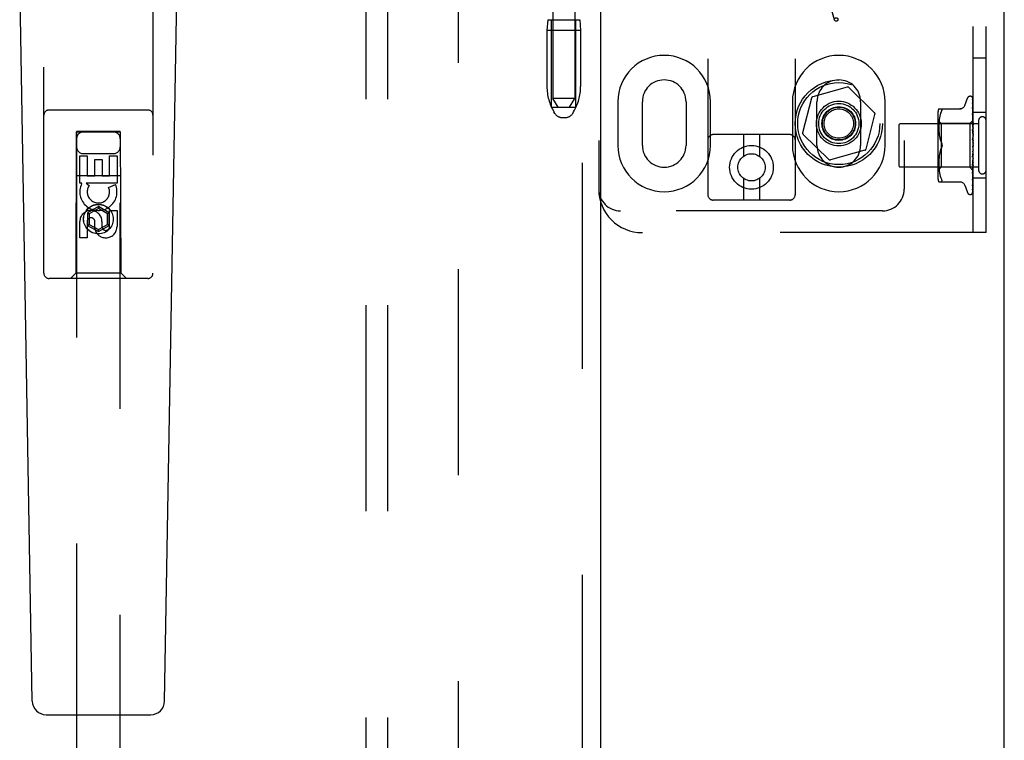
# Model space of a CAD drawing. Header units: inches. Extents: x 0 to 215, y 0 to 139.
# Tile 6 of 114: x 100.69 to 106.33, y 46.34 to 50.47. Entities that reach past the tile are written whole.
import ezdxf

# ---------------------------------------------------------------- set-up
doc = ezdxf.new("R2010")
doc.units = ezdxf.units.IN
doc.header["$LTSCALE"] = 11.804375
doc.header["$MEASUREMENT"] = 0
doc.linetypes.add('HIDDEN', pattern=[0.2, 0.1, -0.1])
doc.layers.get('0').update_dxf_attribs({"linetype": 'CONTINUOUS'})
for name, color, linetype in [('DEFAULT_2', 8, 'HIDDEN'), ('DOOR_ASSEMBLY', 7, 'CONTINUOUS'), ('SUBPANEL', 7, 'CONTINUOUS')]:
    doc.layers.add(name, color=color, linetype=linetype)

msp = doc.modelspace()

# ---------------------------------------------------------------- linework, layer by layer
at = {"color": 3, "linetype": 'Continuous'}
msp.add_line((106.3254, 9.1048), (106.3254, 94.8968), dxfattribs=at)
at = {"layer": 'DEFAULT_2', "color": 8, "linetype": 'HIDDEN'}
for p, q in [((103.2004, 12.4488), (103.2004, 91.5528)), ((104.6277, 54.968), (104.6277, 49.4675)), ((105.1277, 54.968), (105.1277, 49.4675)), ((106.1464, 49.2508), (106.1464, 54.7508)), ((106.2214, 49.2508), (106.2214, 54.7508)), ((104.0027, 54.5008), (104.0027, 49.5008)), ((105.7527, 54.5008), (105.7527, 49.5008)), ((103.7402, 53.4698), (103.7402, 50.0198)), ((103.8652, 53.4698), (103.8652, 50.0198)), ((105.3535, 50.4691), (105.3026, 50.6522)), ((103.7112, 50.4698), (103.7062, 50.4098)), ((103.7112, 50.4698), (103.8942, 50.4698)), ((103.7327, 49.9698), (103.7327, 50.4698)), ((103.8727, 49.9698), (103.8727, 50.4698)), ((103.8942, 50.4698), (103.8992, 50.4098)), ((103.8992, 50.4098), (103.7062, 50.4098)), ((103.7062, 50.4098), (103.7062, 50.0874)), ((103.8992, 50.4098), (103.8992, 50.0874)), ((106.2214, 50.2508), (106.1464, 50.2508)), ((105.426, 50.084), (105.2286, 50.0289)), ((105.5821, 49.9381), (105.4357, 50.0815)), ((103.8652, 50.0198), (103.7402, 50.0198)), ((103.7702, 49.9698), (103.7402, 50.0198)), ((103.8352, 49.9698), (103.8652, 50.0198)), ((105.2216, 50.0217), (105.1706, 49.8232)), ((106.0989, 49.9788), (106.1143, 50.0211)), ((106.1299, 50.0321), (106.1307, 50.0321)), ((106.1438, 50.0225), (106.1456, 49.8936)), ((106.1438, 50.0132), (106.1456, 49.8886)), ((106.1438, 50.0115), (106.1456, 49.8884)), ((103.7327, 49.9698), (103.8727, 49.9698)), ((104.112, 50.0008), (104.112, 49.7508)), ((104.2527, 49.7508), (104.2527, 50.0008)), ((104.5027, 50.0008), (104.5027, 49.7508)), ((104.6433, 49.7508), (104.6433, 50.0008)), ((105.112, 50.0008), (105.112, 49.7508)), ((105.2527, 49.7508), (105.2527, 50.0008)), ((105.5027, 50.0008), (105.5027, 49.7508)), ((105.6433, 49.7508), (105.6433, 50.0008)), ((105.9499, 49.9592), (106.0791, 49.9592)), ((106.1437, 49.995), (106.1438, 49.9945)), ((106.1438, 49.9945), (106.1456, 49.8785)), ((106.1438, 49.9916), (106.1456, 49.8782)), ((106.1438, 49.9671), (106.1438, 49.967)), ((106.1445, 49.961), (106.1438, 49.9671)), ((106.1438, 49.967), (106.1456, 49.8637)), ((106.1438, 49.9629), (106.1438, 49.9632)), ((106.1438, 49.9631), (106.1456, 49.8634)), ((106.1454, 49.9539), (106.1445, 49.961)), ((103.7516, 49.9341), (103.7461, 49.9433)), ((103.7945, 49.9098), (103.8109, 49.9098)), ((103.8537, 49.9341), (103.8593, 49.9433)), ((105.5338, 49.7299), (105.5848, 49.9285)), ((105.9444, 49.9304), (105.9444, 49.5712)), ((105.9526, 49.8989), (105.9515, 49.8895)), ((105.9542, 49.9084), (105.9526, 49.8988)), ((105.9562, 49.918), (105.9541, 49.9084)), ((105.9587, 49.9273), (105.9561, 49.9179)), ((105.9617, 49.9362), (105.9587, 49.9273)), ((105.9617, 49.9361), (105.9653, 49.9446)), ((105.9653, 49.9446), (105.9666, 49.9474)), ((105.9676, 49.9498), (105.9666, 49.9474)), ((105.9676, 49.9498), (105.9682, 49.9519)), ((106.1438, 49.9315), (106.1438, 49.9316)), ((106.1438, 49.9316), (106.1456, 49.8449)), ((106.145, 49.9202), (106.1438, 49.9315)), ((106.1438, 49.9269), (106.1456, 49.8445)), ((106.1458, 49.9121), (106.145, 49.9202)), ((106.1464, 49.9059), (106.1458, 49.9121)), ((106.2214, 49.9383), (106.1464, 49.9383)), ((105.7214, 49.8648), (105.7214, 49.6368)), ((106.1784, 49.8748), (105.7314, 49.8748)), ((105.9644, 49.8761), (105.9444, 49.8961)), ((105.95, 49.8636), (105.9499, 49.8552)), ((105.9499, 49.8554), (105.95, 49.8468)), ((105.9503, 49.872), (105.95, 49.8635)), ((105.95, 49.8469), (105.9503, 49.8382)), ((105.9508, 49.8806), (105.9503, 49.8719)), ((105.9515, 49.8895), (105.9508, 49.8805)), ((106.1274, 49.8761), (105.9644, 49.8761)), ((105.9644, 49.8761), (105.9644, 49.6256)), ((106.1464, 49.8951), (106.1274, 49.8761)), ((106.1274, 49.8761), (106.1274, 49.6256)), ((106.1438, 49.8895), (106.1438, 49.8897)), ((106.1438, 49.8897), (106.1456, 49.8227)), ((106.1454, 49.8725), (106.1438, 49.8895)), ((106.1438, 49.8843), (106.1456, 49.8222)), ((106.1438, 49.8425), (106.1438, 49.8427)), ((106.1438, 49.8427), (106.1456, 49.7978)), ((106.1438, 49.8424), (106.1464, 49.8129)), ((106.1464, 49.8614), (106.1454, 49.8725)), ((106.1456, 49.8937), (106.1457, 49.8937)), ((106.1456, 49.8936), (106.1457, 49.8937)), ((106.1456, 49.8886), (106.1457, 49.8884)), ((106.1456, 49.8884), (106.1457, 49.8886)), ((106.1456, 49.8785), (106.1457, 49.8783)), ((106.1456, 49.8782), (106.1457, 49.8785)), ((106.1456, 49.8634), (106.1457, 49.8638)), ((106.1456, 49.8637), (106.1457, 49.8635)), ((106.1456, 49.8445), (106.1457, 49.845)), ((106.1456, 49.8449), (106.1457, 49.8446)), ((106.1464, 49.8915), (106.1457, 49.8886)), ((106.1464, 49.883), (106.1457, 49.8785)), ((106.1464, 49.8746), (106.1457, 49.8783)), ((106.1464, 49.8697), (106.1457, 49.8638)), ((106.1464, 49.8583), (106.1457, 49.8635)), ((106.1464, 49.852), (106.1457, 49.845)), ((106.1464, 49.8382), (106.1457, 49.8446)), ((106.1784, 49.8928), (106.1784, 49.6088)), ((105.0977, 49.8125), (104.6577, 49.8125)), ((104.8327, 49.8125), (104.8327, 49.6887)), ((104.9227, 49.8125), (104.9227, 49.6887)), ((105.1733, 49.8136), (105.3197, 49.6702)), ((105.9503, 49.8384), (105.9508, 49.8293)), ((105.9508, 49.8295), (105.9516, 49.8202)), ((105.9515, 49.8204), (105.9527, 49.8109)), ((105.9527, 49.811), (105.9542, 49.8015)), ((105.9542, 49.8016), (105.9561, 49.7921)), ((105.9561, 49.7922), (105.9586, 49.7829)), ((106.1438, 49.8367), (106.1456, 49.7973)), ((106.1438, 49.7922), (106.1464, 49.7623)), ((106.1456, 49.8226), (106.1457, 49.8228)), ((106.1456, 49.8227), (106.1457, 49.8224)), ((106.1456, 49.8222), (106.1456, 49.8226)), ((106.1456, 49.7973), (106.1457, 49.798)), ((106.1456, 49.7978), (106.1457, 49.7975)), ((106.1464, 49.8307), (106.1457, 49.8228)), ((106.1464, 49.8149), (106.1457, 49.8224)), ((106.1464, 49.8066), (106.1457, 49.798)), ((106.1464, 49.7893), (106.1457, 49.7975)), ((105.9586, 49.7829), (105.9617, 49.774)), ((105.9617, 49.774), (105.9653, 49.7654)), ((105.9617, 49.7277), (105.9653, 49.7363)), ((106.1438, 49.7857), (106.1448, 49.7777)), ((106.1457, 49.7455), (106.1449, 49.7446)), ((106.1456, 49.7455), (106.1457, 49.7456)), ((106.1456, 49.7454), (106.1456, 49.7455)), ((106.1464, 49.7804), (106.1457, 49.7715)), ((106.1464, 49.7531), (106.1457, 49.7443)), ((106.1464, 49.7349), (106.1457, 49.7437)), ((106.1464, 49.7473), (106.1462, 49.7469)), ((105.5268, 49.7228), (105.3294, 49.6677)), ((105.9516, 49.6815), (105.9508, 49.6722)), ((105.9527, 49.6908), (105.9515, 49.6813)), ((105.9542, 49.7002), (105.9527, 49.6907)), ((105.9561, 49.7096), (105.9542, 49.7001)), ((105.9586, 49.7188), (105.9561, 49.7095)), ((106.1456, 49.7177), (106.1438, 49.6901)), ((106.1456, 49.7171), (106.1438, 49.6839)), ((106.1438, 49.6841), (106.1464, 49.7139)), ((106.1456, 49.6917), (106.1438, 49.6407)), ((106.1456, 49.6912), (106.1438, 49.6349)), ((106.1438, 49.6838), (106.1438, 49.684)), ((106.1456, 49.7177), (106.1457, 49.7168)), ((106.1456, 49.7171), (106.1457, 49.7173)), ((106.1456, 49.6917), (106.1457, 49.691)), ((106.1456, 49.6912), (106.1457, 49.6915)), ((106.1464, 49.7258), (106.1457, 49.7173)), ((106.1464, 49.708), (106.1457, 49.7168)), ((106.1464, 49.6994), (106.1457, 49.6915)), ((106.1464, 49.6827), (106.1457, 49.691)), ((106.1464, 49.6748), (106.1457, 49.6678)), ((106.1784, 49.6268), (105.7314, 49.6268)), ((105.9644, 49.6256), (105.9444, 49.6056)), ((105.95, 49.6549), (105.9499, 49.6463)), ((105.9499, 49.6465), (105.95, 49.638)), ((105.9503, 49.6635), (105.95, 49.6547)), ((105.95, 49.6382), (105.9503, 49.6297)), ((105.9508, 49.6724), (105.9503, 49.6633)), ((105.9503, 49.6298), (105.9508, 49.6211)), ((105.9508, 49.6212), (105.9515, 49.6122)), ((106.1274, 49.6256), (105.9644, 49.6256)), ((106.1457, 49.6074), (106.1274, 49.6256)), ((106.1456, 49.6679), (106.1438, 49.5954)), ((106.1456, 49.6675), (106.1438, 49.5903)), ((106.1438, 49.6352), (106.1464, 49.6641)), ((106.1456, 49.6473), (106.1438, 49.5558)), ((106.1456, 49.6469), (106.1438, 49.5515)), ((106.1438, 49.6349), (106.1438, 49.6352)), ((106.1456, 49.6303), (106.1438, 49.5233)), ((106.1456, 49.63), (106.1438, 49.5199)), ((106.1456, 49.6178), (106.1438, 49.499)), ((106.1456, 49.6176), (106.1438, 49.4966)), ((106.1454, 49.6067), (106.1464, 49.6175)), ((106.1456, 49.6679), (106.1457, 49.6674)), ((106.1456, 49.6675), (106.1457, 49.6678)), ((106.1456, 49.6473), (106.1457, 49.6468)), ((106.1456, 49.6469), (106.1457, 49.6472)), ((106.1456, 49.6303), (106.1457, 49.63)), ((106.1456, 49.63), (106.1457, 49.6303)), ((106.1456, 49.6178), (106.1457, 49.6175)), ((106.1456, 49.6176), (106.1457, 49.6177)), ((106.1464, 49.6599), (106.1457, 49.6674)), ((106.1464, 49.653), (106.1457, 49.6472)), ((106.1464, 49.6403), (106.1457, 49.6468)), ((106.1464, 49.6347), (106.1457, 49.6303)), ((106.1464, 49.6248), (106.1457, 49.63)), ((106.1464, 49.6206), (106.1457, 49.6177)), ((106.1464, 49.6138), (106.1457, 49.6175)), ((104.8327, 49.5613), (104.8327, 49.4375)), ((104.9227, 49.5613), (104.9227, 49.4375)), ((105.9515, 49.6122), (105.9526, 49.6028)), ((105.9526, 49.6029), (105.9542, 49.5933)), ((105.9541, 49.5933), (105.9562, 49.5837)), ((105.9561, 49.5838), (105.9587, 49.5744)), ((105.9587, 49.5744), (105.9617, 49.5655)), ((105.9617, 49.5656), (105.9653, 49.5571)), ((106.1456, 49.61), (106.1438, 49.4826)), ((106.1438, 49.5903), (106.1438, 49.5905)), ((106.145, 49.562), (106.1458, 49.5696)), ((106.1456, 49.61), (106.1457, 49.6099)), ((106.1456, 49.6099), (106.1457, 49.61)), ((106.1464, 49.6066), (106.1456, 49.6074)), ((106.1456, 49.6074), (106.1457, 49.6074)), ((106.1458, 49.5696), (106.1464, 49.5756)), ((106.2214, 49.5633), (106.1464, 49.5633)), ((105.9499, 49.5425), (106.0791, 49.5425)), ((105.9666, 49.5427), (105.9653, 49.5425)), ((106.0989, 49.5228), (106.1143, 49.4806)), ((106.1438, 49.5515), (106.1438, 49.5515)), ((106.1438, 49.5196), (106.1445, 49.5251)), ((106.1438, 49.5233), (106.1438, 49.523)), ((106.1438, 49.5199), (106.1438, 49.5198)), ((106.1438, 49.5198), (106.1438, 49.5196)), ((106.1299, 49.4696), (106.1307, 49.4696)), ((106.1421, 49.4741), (106.1421, 49.4742)), ((106.1438, 49.4966), (106.1437, 49.4959)), ((105.0977, 49.4375), (104.6577, 49.4375)), ((105.6277, 49.3758), (104.1277, 49.3758)), ((106.2214, 49.2508), (104.2527, 49.2508))]:
    msp.add_line(p, q, dxfattribs=at)
for points in [[(106.143, 50.0247), (106.143, 50.0247), (106.1429, 50.0248), (106.143, 50.0248), (106.1431, 50.0246), (106.1432, 50.0243), (106.1434, 50.0239), (106.1435, 50.0235), (106.1437, 50.0229), (106.1438, 50.0223), (106.1438, 50.0219)], [(106.1464, 50.0186), (106.1463, 50.0188), (106.1461, 50.0195), (106.1458, 50.0202), (106.1455, 50.0208), (106.1452, 50.0213), (106.1449, 50.0219), (106.1446, 50.0224), (106.1443, 50.0229), (106.144, 50.0233), (106.1437, 50.0237), (106.1435, 50.0241), (106.143, 50.0247)], [(106.1431, 50.0252), (106.1432, 50.0249), (106.1434, 50.0243), (106.1436, 50.0238), (106.1437, 50.0231), (106.1438, 50.0225)], [(106.1464, 50.0154), (106.146, 50.017), (106.1456, 50.0187), (106.1451, 50.0202), (106.1446, 50.0216), (106.1441, 50.023), (106.1435, 50.0243), (106.1431, 50.0252)], [(106.1436, 50.0127), (106.1436, 50.0127), (106.1435, 50.0129), (106.1435, 50.0129), (106.1436, 50.0128), (106.1436, 50.0126), (106.1437, 50.0122), (106.1438, 50.0117), (106.1438, 50.0115)], [(106.1436, 50.0144), (106.1437, 50.0142), (106.1437, 50.0137), (106.1438, 50.0132)], [(106.1464, 50.0005), (106.1461, 50.0022), (106.1457, 50.0045), (106.1453, 50.0067), (106.1449, 50.0089), (106.1444, 50.011), (106.144, 50.013), (106.1436, 50.0144)], [(106.1439, 50.0122), (106.1437, 50.0125), (106.1436, 50.0127)], [(106.1464, 50.0069), (106.1463, 50.0072), (106.1461, 50.0078), (106.1458, 50.0085), (106.1455, 50.0091), (106.1452, 50.0097), (106.1449, 50.0103), (106.1447, 50.0108), (106.1444, 50.0113), (106.1439, 50.0122)], [(106.1464, 50.0211), (106.146, 50.022), (106.1456, 50.0229), (106.1456, 50.023)], [(105.9653, 49.9592), (105.9666, 49.959), (105.9676, 49.9585), (105.9682, 49.9576), (105.9686, 49.9566), (105.9688, 49.9553), (105.9686, 49.9537), (105.9682, 49.9519)], [(106.0987, 49.9784), (106.0979, 49.9764), (106.0962, 49.9732), (106.0941, 49.9702), (106.0916, 49.9674), (106.0887, 49.965), (106.0856, 49.9629), (106.0822, 49.9613), (106.0786, 49.9601), (106.075, 49.9594), (106.0713, 49.9592)], [(106.1464, 49.9767), (106.1462, 49.9786), (106.1458, 49.9815), (106.1454, 49.9845), (106.1449, 49.9873), (106.1445, 49.9902), (106.1441, 49.993), (106.1437, 49.995)], [(106.1438, 49.992), (106.1437, 49.9921), (106.1437, 49.9922), (106.1437, 49.9921), (106.1438, 49.9919), (106.1438, 49.9916)], [(106.1443, 49.9907), (106.1441, 49.9912), (106.1439, 49.9916), (106.1438, 49.9919), (106.1438, 49.992)], [(106.1464, 49.9567), (106.1462, 49.9574), (106.1458, 49.9582), (106.1455, 49.9591), (106.1451, 49.9598), (106.1448, 49.9605), (106.1445, 49.9612), (106.1442, 49.9618), (106.144, 49.9623), (106.1439, 49.9627), (106.1438, 49.9629)], [(106.1464, 49.986), (106.1462, 49.9865), (106.1459, 49.9873), (106.1456, 49.9881), (106.1452, 49.9888), (106.1449, 49.9895), (106.1443, 49.9907)], [(106.1449, 49.9235), (106.1446, 49.9242), (106.1443, 49.9248), (106.1441, 49.9254), (106.1439, 49.9259), (106.1438, 49.9264), (106.1438, 49.9267), (106.1438, 49.9269)], [(106.1464, 49.92), (106.1462, 49.9205), (106.1459, 49.9213), (106.1456, 49.922), (106.1449, 49.9235)], [(106.1464, 49.9447), (106.1462, 49.9469), (106.1454, 49.9539)], [(106.1457, 49.8789), (106.145, 49.8804), (106.1447, 49.8811), (106.1444, 49.8818), (106.1441, 49.8825), (106.1439, 49.8831), (106.1438, 49.8837), (106.1438, 49.8841), (106.1438, 49.8843)], [(106.1464, 49.8947), (106.1461, 49.8944), (106.1459, 49.8941), (106.1458, 49.8939), (106.1457, 49.8938), (106.1456, 49.8937), (106.1456, 49.8937)], [(106.1464, 49.8941), (106.1461, 49.8939), (106.1459, 49.8937), (106.1458, 49.8936), (106.1457, 49.8936), (106.1456, 49.8936), (106.1456, 49.8936)], [(106.1464, 49.8902), (106.1461, 49.8897), (106.1459, 49.8894), (106.1458, 49.8891), (106.1457, 49.8888), (106.1456, 49.8886), (106.1456, 49.8886)], [(106.1464, 49.8883), (106.1461, 49.8882), (106.1459, 49.8881), (106.1458, 49.8882), (106.1457, 49.8883), (106.1456, 49.8884)], [(106.1464, 49.8806), (106.1461, 49.8801), (106.1459, 49.8796), (106.1458, 49.8792), (106.1457, 49.8788), (106.1456, 49.8785), (106.1456, 49.8785)], [(106.1464, 49.8775), (106.1461, 49.8775), (106.1459, 49.8776), (106.1458, 49.8777), (106.1457, 49.8779), (106.1456, 49.8782)], [(106.1464, 49.8663), (106.1461, 49.8657), (106.1459, 49.8652), (106.1458, 49.8647), (106.1457, 49.8642), (106.1456, 49.8638), (106.1456, 49.8637)], [(106.1464, 49.8621), (106.1461, 49.8623), (106.1459, 49.8625), (106.1458, 49.8627), (106.1457, 49.863), (106.1456, 49.8634)], [(106.1464, 49.8478), (106.1461, 49.8472), (106.1459, 49.8466), (106.1458, 49.8461), (106.1457, 49.8455), (106.1456, 49.8451), (106.1456, 49.8449)], [(106.1464, 49.8428), (106.1461, 49.843), (106.1459, 49.8433), (106.1458, 49.8437), (106.1457, 49.8441), (106.1456, 49.8445)], [(106.1464, 49.895), (106.1462, 49.8947), (106.146, 49.8944), (106.1458, 49.8941), (106.1457, 49.8937)], [(106.1464, 49.8933), (106.1462, 49.8934), (106.146, 49.8935), (106.1458, 49.8936), (106.1457, 49.8937)], [(106.1464, 49.8864), (106.1462, 49.887), (106.146, 49.8875), (106.1458, 49.888), (106.1457, 49.8884)], [(106.1464, 49.8773), (106.1461, 49.8781), (106.1457, 49.8789)], [(106.1464, 49.8302), (106.1463, 49.8304), (106.146, 49.831), (106.1457, 49.8316), (106.1454, 49.8322), (106.1451, 49.8328), (106.1447, 49.8334), (106.1444, 49.8341), (106.1442, 49.8348), (106.144, 49.8355), (106.1438, 49.8362), (106.1438, 49.8368)], [(106.1464, 49.8258), (106.1461, 49.8252), (106.1459, 49.8246), (106.1458, 49.824), (106.1457, 49.8234), (106.1456, 49.8229), (106.1456, 49.8227)], [(106.1464, 49.8201), (106.1462, 49.8204), (106.146, 49.8208), (106.1458, 49.8212), (106.1457, 49.8216), (106.1456, 49.8221), (106.1456, 49.8222)], [(106.1464, 49.8012), (106.1461, 49.8005), (106.1459, 49.7999), (106.1458, 49.7993), (106.1457, 49.7987), (106.1456, 49.7981), (106.1456, 49.7978)], [(106.1464, 49.7949), (106.1461, 49.7953), (106.1459, 49.7958), (106.1458, 49.7963), (106.1457, 49.7969), (106.1456, 49.7973)], [(105.9653, 49.7363), (105.9617, 49.7277), (105.9586, 49.7188)], [(105.9653, 49.7654), (105.9659, 49.7642), (105.9664, 49.7628), (105.967, 49.7614), (105.9674, 49.76)], [(105.9688, 49.7508), (105.9687, 49.7532), (105.9684, 49.7557), (105.9679, 49.7581), (105.9672, 49.7606), (105.9664, 49.7631), (105.9653, 49.7654)], [(105.9653, 49.7363), (105.9664, 49.7386), (105.9672, 49.7411), (105.9679, 49.7435), (105.9684, 49.746), (105.9687, 49.7485), (105.9688, 49.7508)], [(105.9673, 49.7413), (105.9667, 49.7395), (105.9661, 49.7378), (105.9653, 49.7363)], [(105.9678, 49.7585), (105.9682, 49.757), (105.9684, 49.7554), (105.9686, 49.7539), (105.9687, 49.7523), (105.9688, 49.7508)], [(105.9688, 49.7508), (105.9687, 49.7489), (105.9685, 49.747), (105.9682, 49.7451), (105.9678, 49.7432)], [(106.1464, 49.7804), (106.1463, 49.7806), (106.1461, 49.781), (106.1458, 49.7813), (106.1456, 49.7817), (106.1453, 49.7821), (106.145, 49.7825), (106.1448, 49.783), (106.1445, 49.7835), (106.1442, 49.7841), (106.144, 49.7847), (106.1439, 49.7854), (106.1438, 49.7858)], [(106.1449, 49.7445), (106.1447, 49.7442), (106.1444, 49.7438), (106.1442, 49.7433), (106.144, 49.7428), (106.1439, 49.7423), (106.1438, 49.7417), (106.1438, 49.7411), (106.1438, 49.7405)], [(106.1448, 49.7777), (106.1454, 49.7725), (106.1457, 49.7703)], [(106.1462, 49.7469), (106.146, 49.7465), (106.1458, 49.7461), (106.1456, 49.7457), (106.1453, 49.7452), (106.1451, 49.7449), (106.1449, 49.7446)], [(106.1449, 49.7445), (106.1449, 49.7446), (106.145, 49.7447), (106.1451, 49.7449), (106.1452, 49.7449), (106.1452, 49.745), (106.1453, 49.7451), (106.1454, 49.7452), (106.1454, 49.7453), (106.1455, 49.7453), (106.1455, 49.7454), (106.1456, 49.7454)], [(106.1464, 49.7747), (106.1461, 49.7741), (106.1459, 49.7735), (106.1458, 49.7728), (106.1457, 49.7722), (106.1456, 49.7716), (106.1457, 49.771)], [(106.1457, 49.7703), (106.1456, 49.7709), (106.1457, 49.7715)], [(106.1462, 49.7469), (106.1461, 49.7468), (106.1459, 49.7462), (106.1458, 49.7456), (106.1457, 49.745), (106.1456, 49.7444), (106.1457, 49.7437)], [(106.1464, 49.7406), (106.1461, 49.7412), (106.1459, 49.7418), (106.1458, 49.7424), (106.1457, 49.7431), (106.1456, 49.7437), (106.1457, 49.7443)], [(106.1464, 49.7681), (106.1461, 49.7686), (106.1459, 49.7691), (106.1458, 49.7697), (106.1457, 49.7703)], [(106.1457, 49.7456), (106.1458, 49.7457), (106.1459, 49.7458), (106.146, 49.7459), (106.1461, 49.746), (106.1462, 49.7462), (106.1463, 49.7464), (106.1464, 49.7465)], [(106.1438, 49.69), (106.1438, 49.6902), (106.1439, 49.6908), (106.144, 49.6915), (106.1443, 49.6921), (106.1445, 49.6928), (106.1448, 49.6933), (106.1451, 49.6939), (106.1454, 49.6944), (106.146, 49.6954)], [(106.1464, 49.7201), (106.1461, 49.7196), (106.1459, 49.7191), (106.1458, 49.7185), (106.1457, 49.7179), (106.1456, 49.7177)], [(106.1464, 49.7136), (106.1461, 49.7142), (106.1459, 49.7148), (106.1458, 49.7155), (106.1457, 49.7161), (106.1456, 49.7167), (106.1456, 49.7171)], [(106.1464, 49.694), (106.1461, 49.6936), (106.1459, 49.6931), (106.1458, 49.6926), (106.1457, 49.6921), (106.1456, 49.6917)], [(106.1464, 49.6879), (106.1461, 49.6885), (106.1459, 49.6891), (106.1458, 49.6898), (106.1457, 49.6904), (106.1456, 49.6909), (106.1456, 49.6912)], [(106.146, 49.6954), (106.1463, 49.6959), (106.1464, 49.6962)], [(106.1438, 49.6407), (106.1438, 49.6408), (106.1438, 49.6413), (106.144, 49.642), (106.1442, 49.6427), (106.1445, 49.6434), (106.1448, 49.6441), (106.1451, 49.6448)], [(106.1451, 49.6448), (106.1458, 49.6462), (106.1461, 49.6468), (106.1464, 49.6475)], [(106.1464, 49.6699), (106.1461, 49.6696), (106.1459, 49.6692), (106.1458, 49.6688), (106.1457, 49.6684), (106.1456, 49.6679)], [(106.1464, 49.6645), (106.1461, 49.6651), (106.1459, 49.6657), (106.1458, 49.6663), (106.1457, 49.6668), (106.1456, 49.6673), (106.1456, 49.6675)], [(106.1464, 49.6488), (106.1461, 49.6486), (106.1459, 49.6483), (106.1458, 49.648), (106.1457, 49.6477), (106.1456, 49.6473)], [(106.1464, 49.6442), (106.1461, 49.6447), (106.1459, 49.6453), (106.1458, 49.6458), (106.1457, 49.6463), (106.1456, 49.6468), (106.1456, 49.6469)], [(106.1464, 49.6313), (106.1461, 49.6312), (106.1459, 49.6311), (106.1458, 49.6309), (106.1457, 49.6306), (106.1456, 49.6303)], [(106.1464, 49.6277), (106.1461, 49.6282), (106.1459, 49.6287), (106.1458, 49.6292), (106.1457, 49.6296), (106.1456, 49.63), (106.1456, 49.63)], [(106.1464, 49.6182), (106.1461, 49.6182), (106.1459, 49.6182), (106.1458, 49.6181), (106.1457, 49.618), (106.1456, 49.6178)], [(106.1464, 49.6157), (106.1461, 49.6162), (106.1459, 49.6166), (106.1458, 49.6169), (106.1457, 49.6173), (106.1456, 49.6175), (106.1456, 49.6176)], [(106.1456, 49.6074), (106.1438, 49.4782), (106.1438, 49.4778), (106.1437, 49.4775), (106.1436, 49.4771), (106.1436, 49.4767), (106.1434, 49.4764), (106.1433, 49.476), (106.1432, 49.4757), (106.143, 49.4754), (106.1429, 49.4751), (106.1427, 49.4749), (106.1425, 49.4746), (106.1424, 49.4744), (106.1422, 49.4743), (106.1421, 49.4742), (106.1421, 49.4741), (106.1421, 49.4741)], [(106.1438, 49.5905), (106.1441, 49.5937), (106.1454, 49.6067)], [(106.1438, 49.5954), (106.1438, 49.5957), (106.1439, 49.5962), (106.144, 49.5968), (106.1443, 49.5974), (106.1446, 49.5982), (106.1449, 49.5989)], [(106.1438, 49.5515), (106.1441, 49.5543), (106.145, 49.562)], [(106.1449, 49.5989), (106.1456, 49.6005), (106.146, 49.6013), (106.1464, 49.6022), (106.1464, 49.6023)], [(106.1455, 49.5603), (106.1459, 49.5611), (106.1462, 49.5619), (106.1464, 49.5625)], [(106.1464, 49.6099), (106.1461, 49.61), (106.1459, 49.6101), (106.1458, 49.6101), (106.1457, 49.6101), (106.1456, 49.61)], [(106.1464, 49.6086), (106.1461, 49.609), (106.1459, 49.6093), (106.1458, 49.6095), (106.1457, 49.6098), (106.1456, 49.6099), (106.1456, 49.6099)], [(106.1464, 49.6112), (106.1462, 49.6109), (106.146, 49.6105), (106.1458, 49.6103), (106.1457, 49.61)], [(106.1464, 49.6078), (106.1462, 49.6082), (106.146, 49.6088), (106.1458, 49.6093), (106.1457, 49.6099)], [(106.1464, 49.6069), (106.1462, 49.6069), (106.146, 49.6071), (106.1458, 49.6072), (106.1457, 49.6074)], [(105.9653, 49.5571), (105.9666, 49.5543), (105.9676, 49.5519), (105.9682, 49.5498), (105.9686, 49.548), (105.9688, 49.5464), (105.9686, 49.5451)], [(105.9666, 49.5427), (105.9676, 49.5432), (105.9682, 49.544), (105.9686, 49.5451)], [(106.0713, 49.5425), (106.075, 49.5423), (106.0786, 49.5416), (106.0822, 49.5404), (106.0856, 49.5388), (106.0887, 49.5367), (106.0916, 49.5343), (106.0941, 49.5315), (106.0962, 49.5285), (106.0979, 49.5252), (106.0987, 49.5233)], [(106.1437, 49.4959), (106.144, 49.4976), (106.1445, 49.5), (106.1449, 49.5025), (106.1454, 49.505), (106.1458, 49.5076), (106.1462, 49.5102), (106.1464, 49.512)], [(106.1438, 49.5558), (106.1438, 49.5559), (106.1438, 49.5561), (106.1439, 49.5565), (106.1441, 49.557), (106.1443, 49.5575), (106.1446, 49.5582), (106.1449, 49.5588), (106.1455, 49.5603)], [(106.1438, 49.5231), (106.1438, 49.5231), (106.1438, 49.5233), (106.144, 49.5236), (106.1441, 49.5241), (106.1444, 49.5246), (106.1447, 49.5252), (106.145, 49.5259), (106.1453, 49.5266), (106.1457, 49.5274), (106.146, 49.5282), (106.1463, 49.5291), (106.1464, 49.5293)], [(106.1445, 49.5251), (106.145, 49.5283), (106.1454, 49.5315), (106.1458, 49.5347), (106.1462, 49.538), (106.1464, 49.54)], [(106.1447, 49.5001), (106.145, 49.5007), (106.1453, 49.5013), (106.1456, 49.502), (106.1459, 49.5027), (106.1462, 49.5034), (106.1464, 49.5041)], [(106.142, 49.4739), (106.1428, 49.4748), (106.1437, 49.4759), (106.1444, 49.4771), (106.145, 49.4782), (106.1455, 49.4795), (106.146, 49.4808), (106.1464, 49.4823)], [(106.1421, 49.4742), (106.1423, 49.4743), (106.1424, 49.4745)], [(106.1424, 49.4745), (106.1426, 49.4746), (106.1427, 49.4747), (106.1428, 49.4749), (106.143, 49.475), (106.1431, 49.4752), (106.1433, 49.4754), (106.1435, 49.4756), (106.1436, 49.4758), (106.1438, 49.476), (106.144, 49.4763), (106.1442, 49.4765), (106.1443, 49.4768), (106.1445, 49.477), (106.1447, 49.4773), (106.1449, 49.4776), (106.145, 49.4779), (106.1452, 49.4782), (106.1454, 49.4785), (106.1456, 49.4788), (106.1457, 49.4791), (106.1459, 49.4795), (106.146, 49.4798), (106.1462, 49.4802), (106.1463, 49.4806), (106.1464, 49.4808)], [(106.1438, 49.4838), (106.1438, 49.4834), (106.1437, 49.4828), (106.1436, 49.4824), (106.1435, 49.482), (106.1434, 49.4818), (106.1433, 49.4818)], [(106.1433, 49.4818), (106.1433, 49.4817), (106.1433, 49.4818), (106.1434, 49.4819), (106.1436, 49.4822), (106.1441, 49.4829)], [(106.1435, 49.4809), (106.1438, 49.482), (106.1443, 49.4836), (106.1448, 49.4853), (106.1453, 49.4871), (106.1457, 49.489), (106.1461, 49.4909), (106.1464, 49.4926)], [(106.1438, 49.4826), (106.1437, 49.482), (106.1436, 49.4815), (106.1435, 49.481), (106.1435, 49.4809)], [(106.1437, 49.4982), (106.1437, 49.4981), (106.1436, 49.4981), (106.1437, 49.4981), (106.1438, 49.4984), (106.1439, 49.4987), (106.1441, 49.4991), (106.1447, 49.5001)], [(106.1438, 49.499), (106.1438, 49.4986), (106.1437, 49.4983), (106.1437, 49.4982)], [(106.1441, 49.4829), (106.1444, 49.4834), (106.1447, 49.4839), (106.145, 49.4845), (106.1453, 49.4851), (106.1456, 49.4858), (106.1459, 49.4864), (106.1462, 49.4871), (106.1464, 49.4877)]]:
    msp.add_lwpolyline(points, dxfattribs=at)
for centre, radius in [((105.3631, 50.4718), 0.01), ((105.3777, 49.8758), 0.25), ((105.3777, 49.8758), 0.235), ((105.3777, 49.8758), 0.128), ((105.3777, 49.8758), 0.115), ((105.3777, 49.8758), 0.0965), ((105.3777, 49.8758), 0.095), ((105.3777, 49.8758), 0.094), ((105.3777, 49.8758), 0.084), ((104.8777, 49.625), 0.125), ((104.8777, 49.625), 0.078)]:
    msp.add_circle(centre, radius, dxfattribs=at)
for centre, radius, start, end in [((104.3777, 50.0008), 0.2656, 0, 180), ((105.3777, 50.0008), 0.2656, 0, 180), ((104.3777, 50.0008), 0.125, 0, 180), ((105.3777, 50.0008), 0.125, 0, 180), ((103.9862, 50.0874), 0.28, 180, 210.9637), ((103.6192, 50.0874), 0.28, 329.0363, 360), ((105.4287, 50.0744), 0.01, 45.598, 105.5937), ((105.2312, 50.0193), 0.01, 105.5983, 165.5941), ((106.1299, 50.0154), 0.0167, 90, 160), ((106.1307, 50.0154), 0.0167, 27.1488, 90), ((106.022, 49.9304), 0.0776, 157.9239, 180), ((103.7945, 49.9598), 0.05, 210.9637, 270), ((103.8109, 49.9598), 0.05, 270, 329.0363), ((105.5751, 49.9309), 0.01, 345.5987, 45.5935), ((106.1999, 49.8928), 0.0215, 0, 180), ((105.7314, 49.8648), 0.01, 90, 180), ((104.6577, 49.7825), 0.03, 90, 180), ((105.0977, 49.7825), 0.03, 0, 90), ((105.1803, 49.8207), 0.01, 165.5987, 225.5935), ((104.3777, 49.7508), 0.2656, 180, 360), ((104.3777, 49.7508), 0.125, 180, 360), ((105.3777, 49.7508), 0.2656, 180, 360), ((105.3777, 49.7508), 0.125, 180, 360), ((105.5241, 49.7324), 0.01, 285.5983, 345.5941), ((105.3267, 49.6773), 0.01, 225.598, 285.5937), ((105.7314, 49.6368), 0.01, 180, 270), ((106.022, 49.5712), 0.0776, 180, 202.0761), ((106.1999, 49.6088), 0.0215, 180, 360), ((104.2527, 49.5008), 0.25, 180, 270), ((104.1277, 49.5008), 0.125, 180, 270), ((104.6577, 49.4675), 0.03, 180, 270), ((105.0977, 49.4675), 0.03, 270, 360), ((105.6277, 49.5008), 0.125, 270, 360), ((106.1299, 49.4863), 0.0167, 200, 270), ((106.1307, 49.4863), 0.0167, 270, 312.2353)]:
    msp.add_arc(centre, radius, start, end, dxfattribs=at)
at = {"layer": 'DOOR_ASSEMBLY', "color": 8, "linetype": 'HIDDEN'}
for p, q in [((103.9089, 92.1468), (103.9089, 11.8548)), ((100.8254, 49.0183), (100.8254, 50.8758)), ((101.4504, 50.8758), (101.4504, 49.0183)), ((101.4204, 49.9533), (100.8554, 49.9533)), ((101.0114, 49.8283), (101.0079, 49.0183)), ((101.0114, 49.8283), (101.2644, 49.8283)), ((101.2629, 49.8301), (101.0129, 49.8301)), ((101.0129, 49.8301), (101.0129, 12.8283)), ((101.2629, 49.8269), (101.0129, 49.8269)), ((101.2629, 12.8283), (101.2629, 49.8301)), ((101.2679, 49.0183), (101.2644, 49.8283)), ((101.0313, 49.6905), (101.0738, 49.6905)), ((101.0313, 49.5344), (101.0313, 49.6905)), ((101.0529, 49.7033), (101.2229, 49.7033)), ((101.0738, 49.6905), (101.0738, 49.577)), ((101.2021, 49.6905), (101.2446, 49.6905)), ((101.2021, 49.577), (101.2021, 49.6905)), ((101.2446, 49.6905), (101.2446, 49.5344)), ((101.1172, 49.6692), (101.1597, 49.6692)), ((101.1172, 49.577), (101.1172, 49.6692)), ((101.1597, 49.6692), (101.1597, 49.577)), ((101.0103, 49.5783), (101.2655, 49.5783)), ((101.0738, 49.577), (101.1172, 49.577)), ((101.1597, 49.577), (101.2021, 49.577)), ((101.0436, 49.5344), (101.0313, 49.5344)), ((101.0418, 49.5308), (101.0436, 49.5344)), ((101.2446, 49.5344), (101.067, 49.5344)), ((101.067, 49.5344), (101.0855, 49.5213)), ((101.1965, 49.51), (101.2356, 49.5269)), ((101.1379, 49.4008), (101.0754, 49.3647)), ((101.2004, 49.3647), (101.1379, 49.4008)), ((101.1379, 49.4008), (101.1379, 49.3893)), ((101.0754, 49.3647), (101.0854, 49.359)), ((101.0754, 49.3647), (101.0754, 49.2926)), ((101.1379, 49.3893), (101.0854, 49.359)), ((101.0854, 49.359), (101.0854, 49.2983)), ((101.1904, 49.359), (101.1379, 49.3893)), ((101.2004, 49.3647), (101.1904, 49.359)), ((101.1904, 49.2983), (101.1904, 49.359)), ((101.2004, 49.2926), (101.2004, 49.3647)), ((101.2021, 49.3781), (101.2446, 49.3781)), ((101.2021, 49.2857), (101.2021, 49.3781)), ((101.2446, 49.3781), (101.2446, 49.2857)), ((101.0313, 49.2218), (101.0313, 49.3142)), ((101.0738, 49.3142), (101.0738, 49.2218)), ((101.0754, 49.2926), (101.0854, 49.2983)), ((101.0754, 49.2926), (101.1379, 49.2565)), ((101.0854, 49.2983), (101.1379, 49.268)), ((101.1173, 49.2719), (101.1173, 49.3181)), ((101.1379, 49.268), (101.1904, 49.2983)), ((101.1379, 49.2565), (101.2004, 49.2926)), ((101.1582, 49.3142), (101.1582, 49.2857)), ((101.2004, 49.2926), (101.1904, 49.2983)), ((101.1379, 49.2565), (101.1379, 49.268)), ((101.0738, 49.2218), (101.0313, 49.2218)), ((101.0079, 49.0183), (100.9779, 48.9883)), ((101.2679, 49.0183), (101.0079, 49.0183)), ((101.2679, 49.0183), (101.2979, 48.9883)), ((101.4204, 48.9883), (100.8554, 48.9883))]:
    msp.add_line(p, q, dxfattribs=at)
at = {"layer": 'DOOR_ASSEMBLY', "color": 3, "linetype": 'Continuous'}
msp.add_line((104.0129, 92.1468), (104.0129, 11.8548), dxfattribs=at)
at = {"layer": 'DOOR_ASSEMBLY', "color": 7, "linetype": 'Continuous'}
for p, q in [((100.7594, 46.5664), (100.6871, 50.7057)), ((101.5164, 46.5664), (101.5887, 50.7057)), ((100.8381, 46.489), (101.4377, 46.489))]:
    msp.add_line(p, q, dxfattribs=at)
at = {"layer": 'DOOR_ASSEMBLY', "color": 8, "linetype": 'HIDDEN'}
for radius in [0.085, 0.0845]:
    msp.add_circle((101.1379, 49.3283), radius, dxfattribs=at)
for centre, radius, start, end in [((100.8554, 49.9233), 0.03, 90, 180), ((101.4204, 49.9233), 0.03, 0, 90), ((101.0529, 49.7883), 0.04, 90, 180), ((101.2229, 49.7883), 0.04, 0, 90), ((101.0529, 49.7433), 0.04, 180, 270), ((101.2229, 49.7433), 0.04, 270, 360), ((101.1378, 49.4846), 0.1065, 154.2636, 23.4027), ((101.1378, 49.4846), 0.0639, 144.8895, 23.4026), ((101.0948, 49.3142), 0.0635, 0, 180), ((101.0957, 49.3142), 0.0219, 10.307, 180), ((101.1802, 49.2856), 0.0644, 192.2995, 0.0775), ((101.1802, 49.2857), 0.0219, 179.9011, 360), ((100.8554, 49.0183), 0.03, 180, 270), ((101.4204, 49.0183), 0.03, 270, 360)]:
    msp.add_arc(centre, radius, start, end, dxfattribs=at)
at = {"layer": 'DOOR_ASSEMBLY', "color": 7, "linetype": 'Continuous'}
for centre, start, end in [((100.8381, 46.5678), 181, 270), ((101.4377, 46.5678), 270, 359)]:
    msp.add_arc(centre, 0.0787, start, end, dxfattribs=at)
at = {"layer": 'SUBPANEL', "color": 8, "linetype": 'HIDDEN'}
for p, q in [((102.6692, 88.9696), (102.6692, 15.0321)), ((102.7942, 88.9696), (102.7942, 15.0321))]:
    msp.add_line(p, q, dxfattribs=at)

doc.saveas('drawing.dxf')
